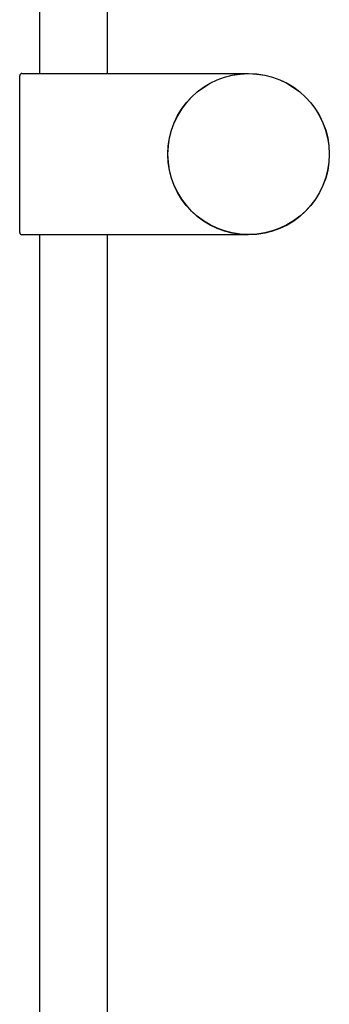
# Model space of a CAD drawing. Header units: millimetres. Extents: x 8 to 1937, y 12 to 2736.
# Tile 101 of 136: x 1428 to 1497, y 1922 to 2142. Entities that reach past the tile are written whole.
import ezdxf

# ---------------------------------------------------------------- set-up
doc = ezdxf.new("R2010")
doc.units = ezdxf.units.MM

msp = doc.modelspace()

# ---------------------------------------------------------------- linework, layer by layer
at = {"color": 7, "linetype": 'Continuous', "lineweight": 30}
for p, q in [((1432.39, 2130.04), (1432.39, 2598.28)), ((1447.39, 2597.88), (1447.39, 2130.04)), ((1427.89, 2094.54), (1427.89, 2129.54)), ((1428.39, 2130.04), (1478.89, 2130.04)), ((1478.89, 2094.04), (1428.39, 2094.04)), ((1432.39, 1642.2), (1432.39, 2094.04)), ((1447.39, 2094.04), (1447.39, 1642.2)), ((1483.16, 2094.59), (1483.16, 2094.59))]:
    msp.add_line(p, q, dxfattribs=at)
for radius in [18, 17.96]:
    msp.add_circle((1478.89, 2112.04), radius, dxfattribs=at)
for centre, start, end in [((1428.39, 2129.54), 90, 180), ((1428.39, 2094.54), 180, 270)]:
    msp.add_arc(centre, 0.5, start, end, dxfattribs=at)
for points, knots in [([(1477.89, 2130.04), (1477.92, 2130.04), (1478.26, 2130.04), (1478.59, 2130.04), (1478.89, 2130.04)], [0, 0, 0, 0, 0.10098, 1, 1, 1, 1]), ([(1478.89, 2094.04), (1478.61, 2094.04), (1478.28, 2094.04), (1477.95, 2094.04), (1477.89, 2094.04)], [0, 0, 0, 0, 0.816655, 1, 1, 1, 1])]:
    msp.add_open_spline(points, degree=3, knots=knots, dxfattribs=at)

doc.saveas('drawing.dxf')
